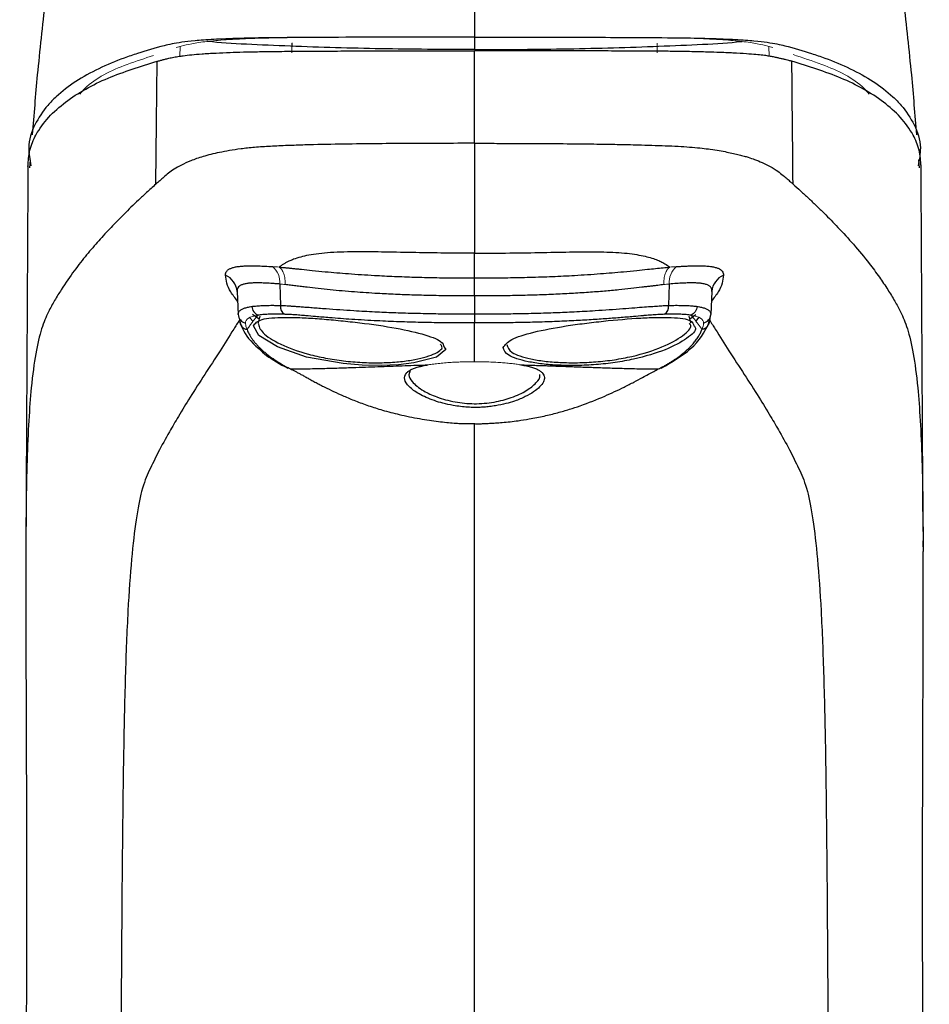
# Model space of a CAD drawing. Header units: millimetres. Extents: x -69 to 684, y -95 to 792.
# Tile 3 of 25: x 50 to 96, y 224 to 275. Entities that reach past the tile are written whole.
import ezdxf

# ---------------------------------------------------------------- set-up
doc = ezdxf.new("R2010")
doc.units = ezdxf.units.MM

msp = doc.modelspace()

# ---------------------------------------------------------------- linework, layer by layer
at = {"color": 144, "linetype": 'Continuous', "lineweight": 18}
for p, q in [((63.752, 273.72), (63.746, 273.282)), ((70.529, 274.008), (73.09, 274.009)), ((76.118, 274.007), (73.09, 274.009)), ((73.09, 274.009), (73.09, 274.009)), ((73.09, 274.009), (73.09, 274.009)), ((58.002, 273.029), (58.028, 273.529)), ((82.443, 273.282), (82.439, 273.702)), ((88.177, 273.035), (88.151, 273.529))]:
    msp.add_line(p, q, dxfattribs=at)
at = {"color": 7, "linetype": 'Continuous', "lineweight": 25}
for p, q in [((50.344, 267.734), (50.309, 267.324)), ((95.871, 267.324), (95.836, 267.734)), ((73.09, 260.758), (73.09, 261.682)), ((63.122, 261.368), (63.157, 260.273)), ((83.058, 261.368), (83.023, 260.273)), ((60.935, 260.986), (60.997, 259.813)), ((73.09, 260.758), (73.09, 259.838)), ((85.244, 260.986), (85.183, 259.813)), ((61.005, 259.733), (61.133, 259.269)), ((62.066, 259.574), (61.726, 259.816)), ((62.106, 259.723), (62.016, 259.388)), ((73.09, 259.838), (73.09, 259.375)), ((84.163, 259.388), (84.073, 259.723)), ((84.427, 259.792), (84.114, 259.571)), ((85.047, 259.27), (85.18, 259.773)), ((73.09, 257.393), (73.09, 259.375)), ((75.397, 257.242), (75.488, 257.226)), ((50.132, 248.707), (50.126, 247.982)), ((96.048, 248.707), (96.054, 247.917)), ((96.055, 247.917), (96.054, 248.231))]:
    msp.add_line(p, q, dxfattribs=at)
at = {"color": 8, "linetype": 'Continuous', "lineweight": 25}
for p, q in [((61.598, 259.646), (61.756, 259.443)), ((84.423, 259.443), (84.598, 259.668)), ((85.13, 259.585), (85.107, 259.486)), ((50.126, 247.982), (50.123, 247.481)), ((96.054, 247.917), (96.056, 247.673))]:
    msp.add_line(p, q, dxfattribs=at)
at = {"color": 7, "linetype": 'Continuous', "lineweight": 25, "flags": 128}
for points in [[(73.09, 273.309), (73.09, 273.309)], [(56.784, 266.483), (56.814, 269.638), (56.845, 272.773)]]:
    msp.add_lwpolyline(points, dxfattribs=at)
at = {"color": 8, "linetype": 'Continuous', "lineweight": 25, "flags": 128}
msp.add_lwpolyline([(71.535, 258.143), (71.614, 258.017), (71.142, 257.63), (69.983, 257.331), (69.193, 257.239), (68.305, 257.196), (67.347, 257.213), (66.365, 257.295), (64.495, 257.633), (62.998, 258.152), (62.053, 258.731), (61.774, 259.233), (61.774, 259.233)], dxfattribs=at)
at = {"color": 144, "linetype": 'Continuous', "lineweight": 18}
for centre, start, end in [((62.122, 261.474), 353.9453, 51.7107), ((84.058, 261.474), 128.2893, 186.0547)]:
    msp.add_arc(centre, 1.006, start, end, dxfattribs=at)
at = {"color": 7, "linetype": 'Continuous', "lineweight": 25}
for centre, radius, start, end in [((59.968, 260.929), 0.969, 3.3725, 67.2118), ((86.211, 260.929), 0.969, 112.7882, 176.6275), ((63.663, 260.232), 0.508, 175.3665, 234.1542), ((82.517, 260.232), 0.508, 305.8458, 4.6335), ((61.484, 259.842), 0.488, 183.4745, 255.9844), ((84.695, 259.842), 0.488, 284.0156, 356.5255)]:
    msp.add_arc(centre, radius, start, end, dxfattribs=at)
for points in [[(73.09, 277.896), (73.09, 276.632), (73.09, 275.337), (73.09, 274.009)], [(89.395, 266.483), (89.375, 268.591), (89.356, 270.693), (89.335, 272.773)], [(73.09, 268.573), (73.09, 264.853), (73.09, 263.677), (73.09, 262.948)], [(82.833, 262.408), (82.922, 262.353), (83.007, 262.296), (83.088, 262.237)]]:
    msp.add_open_spline(points, degree=3, dxfattribs=at)
for points, knots in [([(51.116, 275.849), (50.974, 274.592), (50.717, 272.317), (50.534, 270.034), (50.453, 269.013)], [0, 0, 0, 0, 0.552629, 1, 1, 1, 1]), ([(95.727, 269.013), (95.645, 270.034), (95.462, 272.317), (95.206, 274.592), (95.064, 275.849)], [0, 0, 0, 0, 0.447371, 1, 1, 1, 1]), ([(73.09, 274.009), (72.395, 274.009), (70.699, 274.008), (67.998, 274.005), (65.168, 273.997), (62.746, 273.98), (60.842, 273.944), (59.669, 273.89), (58.733, 273.822), (57.849, 273.72), (56.952, 273.522), (56.067, 273.253), (54.922, 272.863), (53.839, 272.412), (52.657, 271.76), (51.808, 271.111), (51.093, 270.378), (50.55, 269.542), (50.181, 268.524), (50.325, 267.737), (50.382, 267.424)], [0, 0, 0, 0, 0.018301, 0.044632, 0.071148, 0.093408, 0.110582, 0.134743, 0.159721, 0.18503, 0.236601, 0.336264, 0.386095, 0.485759, 0.585424, 0.685091, 0.734923, 0.834595, 0.934274, 1, 1, 1, 1]), ([(73.09, 274.009), (73.785, 274.009), (75.48, 274.008), (78.182, 274.005), (81.012, 273.997), (83.434, 273.98), (85.337, 273.944), (86.511, 273.89), (87.446, 273.822), (88.331, 273.72), (89.227, 273.522), (90.113, 273.253), (91.258, 272.863), (92.341, 272.412), (93.523, 271.76), (94.372, 271.111), (95.087, 270.378), (95.629, 269.542), (95.999, 268.524), (95.855, 267.737), (95.798, 267.424)], [0, 0, 0, 0, 0.0183013, 0.0446317, 0.0711485, 0.0934076, 0.1105819, 0.1347431, 0.1597208, 0.1850296, 0.2366013, 0.3362642, 0.3860954, 0.4857593, 0.5854244, 0.6850912, 0.7349232, 0.8345948, 0.9342743, 1, 1, 1, 1]), ([(73.09, 274.009), (73.09, 273.999), (73.09, 273.809), (73.09, 273.583), (73.09, 273.369)], [0, 0, 0, 0, 0.055235, 1, 1, 1, 1]), ([(56.845, 272.773), (56.895, 272.787), (57.001, 272.816), (57.164, 272.86), (57.348, 272.907), (57.566, 272.956), (57.78, 272.996), (57.991, 273.03), (58.229, 273.065), (58.589, 273.107), (59.129, 273.154), (59.784, 273.194), (60.491, 273.227), (61.123, 273.247), (61.647, 273.259), (62.128, 273.268), (62.82, 273.278), (63.757, 273.287), (64.73, 273.293), (65.513, 273.297), (66.367, 273.3), (67.296, 273.303), (68.375, 273.305), (69.624, 273.307), (71.199, 273.309), (72.457, 273.309), (73.09, 273.309)], [0, 0, 0, 0, 0.0412305, 0.0867723, 0.1366182, 0.1907629, 0.2492178, 0.2744201, 0.3116291, 0.3740253, 0.4345802, 0.4983934, 0.5485409, 0.5860626, 0.6047944, 0.6236314, 0.6482861, 0.6862441, 0.7250708, 0.7491574, 0.7661798, 0.8118046, 0.8427444, 0.8744728, 0.9368133, 1, 1, 1, 1]), ([(89.335, 272.773), (89.284, 272.787), (89.183, 272.814), (89.036, 272.85), (88.883, 272.887), (88.721, 272.923), (88.543, 272.962), (88.349, 273.005), (88.124, 273.046), (87.852, 273.082), (87.492, 273.118), (87.008, 273.156), (86.5, 273.188), (86.015, 273.211), (85.611, 273.226), (85.009, 273.247), (84.234, 273.266), (83.384, 273.278), (82.557, 273.288), (81.614, 273.293), (80.503, 273.298), (79.139, 273.303), (77.435, 273.306), (75.379, 273.309), (73.891, 273.309), (73.09, 273.309)], [0, 0, 0, 0, 0.04145, 0.0829, 0.124375, 0.165902, 0.207513, 0.24924, 0.288032, 0.332135, 0.381722, 0.437098, 0.498391, 0.518329, 0.545923, 0.581047, 0.623653, 0.650806, 0.680821, 0.713628, 0.749195, 0.794534, 0.851475, 0.920005, 1, 1, 1, 1]), ([(73.09, 268.573), (73.09, 269.357), (73.09, 270.144), (73.09, 271.722), (73.09, 272.514), (73.09, 273.309)], [0, 0, 0, 0, 0.5, 0.5, 1, 1, 1, 1]), ([(50.23, 267.39), (50.252, 267.673), (50.295, 268.254), (50.799, 269.44), (52.056, 270.756), (54.278, 271.984), (55.989, 272.51), (56.844, 272.773)], [0, 0, 0, 0, 0.095916, 0.196392, 0.464225, 0.732071, 1, 1, 1, 1]), ([(95.949, 267.39), (95.928, 267.673), (95.884, 268.254), (95.38, 269.44), (94.124, 270.756), (91.902, 271.984), (90.191, 272.51), (89.335, 272.773)], [0, 0, 0, 0, 0.095916, 0.196392, 0.464225, 0.732071, 1, 1, 1, 1]), ([(73.09, 268.573), (71.941, 268.573), (70.801, 268.571), (69.08, 268.561), (68.505, 268.556), (67.347, 268.544), (66.764, 268.537), (65.59, 268.517), (65, 268.504), (64.112, 268.479), (63.816, 268.469), (63.227, 268.447), (62.934, 268.434), (62.367, 268.402), (62.092, 268.384), (61.582, 268.34), (61.351, 268.315), (60.927, 268.26), (60.733, 268.23), (60.368, 268.168), (60.198, 268.136), (59.72, 268.037), (59.443, 267.968), (58.961, 267.825), (58.757, 267.752), (58.393, 267.605), (58.23, 267.532), (57.942, 267.387), (57.82, 267.315), (57.603, 267.174), (57.509, 267.105), (57.337, 266.97), (57.258, 266.905), (57.112, 266.777), (57.043, 266.716), (56.912, 266.597), (56.847, 266.539), (56.783, 266.483)], [0, 0, 0, 0, 0.125, 0.125, 0.1875, 0.1875, 0.25, 0.25, 0.3125, 0.3125, 0.34375, 0.34375, 0.375, 0.375, 0.40625, 0.40625, 0.4375, 0.4375, 0.46875, 0.46875, 0.5, 0.5, 0.5625, 0.5625, 0.625, 0.625, 0.6875, 0.6875, 0.75, 0.75, 0.8125, 0.8125, 0.875, 0.875, 0.9375, 0.9375, 1, 1, 1, 1]), ([(73.09, 268.573), (73.387, 268.573), (74.012, 268.573), (74.998, 268.571), (76.076, 268.567), (77.38, 268.559), (78.754, 268.546), (80.04, 268.528), (80.959, 268.509), (81.688, 268.49), (82.342, 268.471), (83.025, 268.446), (83.664, 268.415), (84.245, 268.375), (84.744, 268.326), (85.202, 268.268), (85.622, 268.202), (86.012, 268.13), (86.347, 268.06), (86.636, 267.991), (86.887, 267.924), (87.154, 267.844), (87.472, 267.733), (87.851, 267.577), (88.27, 267.375), (88.609, 267.155), (88.879, 266.943), (89.085, 266.765), (89.25, 266.614), (89.35, 266.523), (89.395, 266.483)], [0, 0, 0, 0, 0.029673, 0.062523, 0.098504, 0.137544, 0.19308, 0.236283, 0.267325, 0.286517, 0.311225, 0.33538, 0.358987, 0.38195, 0.404204, 0.425981, 0.453038, 0.478975, 0.503798, 0.527517, 0.55019, 0.571875, 0.607014, 0.657407, 0.721767, 0.799507, 0.863781, 0.918314, 0.963615, 1, 1, 1, 1]), ([(50.231, 267.467), (50.206, 262.74), (50.173, 256.494), (50.137, 250.231), (50.128, 248.707)], [0, 0, 0, 0, 0.756726, 1, 1, 1, 1]), ([(96.052, 248.707), (96.043, 250.231), (96.007, 256.494), (95.974, 262.74), (95.949, 267.467)], [0, 0, 0, 0, 0.243274, 1, 1, 1, 1]), ([(56.783, 266.483), (56.609, 266.328), (56.453, 266.188), (56.234, 265.986), (56.163, 265.921), (56.023, 265.792), (55.955, 265.728), (55.755, 265.54), (55.627, 265.418), (55.382, 265.181), (55.264, 265.066), (55.035, 264.837), (54.922, 264.723), (54.7, 264.497), (54.592, 264.384), (54.377, 264.158), (54.272, 264.045), (54.063, 263.817), (53.958, 263.702), (53.752, 263.469), (53.649, 263.351), (53.443, 263.11), (53.34, 262.987), (53.133, 262.734), (53.029, 262.605), (52.818, 262.335), (52.711, 262.194), (52.383, 261.752), (52.158, 261.429), (51.821, 260.901), (51.709, 260.719), (51.489, 260.341), (51.382, 260.147), (51.279, 259.948)], [0, 0, 0, 0, 0.0625, 0.0625, 0.09375, 0.09375, 0.125, 0.125, 0.1875, 0.1875, 0.25, 0.25, 0.3125, 0.3125, 0.375, 0.375, 0.4375, 0.4375, 0.5, 0.5, 0.5625, 0.5625, 0.625, 0.625, 0.6875, 0.6875, 0.75, 0.75, 0.875, 0.875, 0.9375, 0.9375, 1, 1, 1, 1]), ([(89.396, 266.483), (89.526, 266.367), (89.79, 266.131), (90.185, 265.767), (90.587, 265.387), (91.095, 264.891), (91.738, 264.234), (92.518, 263.38), (93.224, 262.526), (93.801, 261.749), (94.235, 261.105), (94.597, 260.514), (94.803, 260.13), (94.901, 259.948)], [0, 0, 0, 0, 0.059566, 0.120977, 0.184216, 0.249214, 0.365119, 0.500554, 0.648957, 0.750925, 0.84196, 0.924963, 1, 1, 1, 1]), ([(73.09, 262.948), (72.827, 262.948), (72.311, 262.949), (71.55, 262.955), (70.814, 262.964), (69.801, 262.981), (68.568, 263.006), (67.081, 263.026), (65.704, 262.995), (64.738, 262.882), (64.169, 262.748), (63.859, 262.648), (63.632, 262.558), (63.475, 262.486), (63.389, 262.434), (63.346, 262.408)], [0, 0, 0, 0, 0.065833, 0.129215, 0.190616, 0.250453, 0.383316, 0.500456, 0.628762, 0.750013, 0.808743, 0.875161, 0.918395, 0.960029, 1, 1, 1, 1]), ([(73.09, 262.948), (74.329, 262.947), (75.507, 262.965), (77.131, 262.995), (77.65, 263.006), (78.636, 263.018), (79.102, 263.021), (79.981, 263.006), (80.393, 262.988), (81.13, 262.921), (81.452, 262.872), (81.991, 262.755), (82.209, 262.687), (82.479, 262.585), (82.56, 262.551), (82.707, 262.483), (82.771, 262.447), (82.833, 262.408)], [0, 0, 0, 0, 0.25, 0.25, 0.375, 0.375, 0.5, 0.5, 0.625, 0.625, 0.75, 0.75, 0.875, 0.875, 0.9375, 0.9375, 1, 1, 1, 1]), ([(73.09, 261.682), (73.09, 261.849), (73.09, 262.042), (73.09, 262.468), (73.09, 262.7), (73.09, 262.948)], [0, 0, 0, 0, 0.5, 0.5, 1, 1, 1, 1]), ([(60.343, 261.822), (60.344, 261.842), (60.345, 261.881), (60.358, 261.934), (60.379, 261.984), (60.408, 262.03), (60.446, 262.072), (60.492, 262.109), (60.547, 262.143), (60.61, 262.174), (60.681, 262.2), (60.761, 262.224), (60.85, 262.244), (60.983, 262.267), (61.172, 262.288), (61.431, 262.302), (61.717, 262.306), (62.031, 262.299), (62.371, 262.286), (62.62, 262.271), (62.745, 262.263)], [0, 0, 0, 0, 0.042222, 0.084269, 0.126164, 0.167926, 0.209579, 0.251151, 0.292679, 0.334204, 0.375764, 0.417403, 0.459165, 0.501101, 0.590043, 0.675393, 0.758019, 0.838934, 0.919231, 1, 1, 1, 1]), ([(63.346, 262.408), (63.303, 262.381), (63.214, 262.324), (63.133, 262.266), (63.091, 262.237)], [0, 0, 0, 0, 0.487943, 1, 1, 1, 1]), ([(63.091, 262.237), (63.148, 262.232), (63.262, 262.221), (63.441, 262.204), (63.628, 262.186), (63.823, 262.166), (64.027, 262.145), (64.343, 262.112), (64.818, 262.062), (65.615, 261.983), (66.676, 261.894), (67.858, 261.815), (68.987, 261.76), (70.014, 261.723), (71.04, 261.698), (72.066, 261.684), (72.749, 261.683), (73.09, 261.682)], [0, 0, 0, 0, 0.019435, 0.039379, 0.059871, 0.080947, 0.102643, 0.124996, 0.180975, 0.249641, 0.368, 0.499673, 0.600292, 0.700645, 0.800737, 0.900532, 1, 1, 1, 1]), ([(73.09, 261.682), (73.279, 261.682), (73.658, 261.683), (74.226, 261.687), (74.795, 261.694), (75.365, 261.704), (75.935, 261.718), (76.505, 261.735), (77.074, 261.756), (77.644, 261.782), (78.468, 261.825), (79.499, 261.893), (80.559, 261.983), (81.357, 262.061), (81.904, 262.119), (82.352, 262.165), (82.737, 262.205), (82.973, 262.226), (83.088, 262.237)], [0, 0, 0, 0, 0.055182, 0.110468, 0.165855, 0.221338, 0.276911, 0.332566, 0.388301, 0.44412, 0.50002, 0.631539, 0.749808, 0.818333, 0.874873, 0.919182, 0.960792, 1, 1, 1, 1]), ([(83.435, 262.263), (83.503, 262.267), (83.64, 262.276), (83.836, 262.286), (84.024, 262.294), (84.204, 262.3), (84.375, 262.304), (84.538, 262.304), (84.693, 262.302), (84.839, 262.297), (84.979, 262.289), (85.11, 262.276), (85.262, 262.257), (85.422, 262.225), (85.574, 262.176), (85.692, 262.111), (85.775, 262.031), (85.827, 261.937), (85.833, 261.86), (85.836, 261.822)], [0, 0, 0, 0, 0.044169, 0.08806, 0.131842, 0.175691, 0.219786, 0.264307, 0.309427, 0.355311, 0.402109, 0.449959, 0.498985, 0.582665, 0.665847, 0.748885, 0.832095, 0.91574, 1, 1, 1, 1]), ([(63.122, 261.368), (63.057, 261.373), (62.93, 261.383), (62.749, 261.396), (62.578, 261.407), (62.418, 261.415), (62.268, 261.421), (62.128, 261.425), (61.998, 261.427), (61.878, 261.427), (61.767, 261.424), (61.665, 261.419), (61.571, 261.412), (61.444, 261.398), (61.299, 261.371), (61.155, 261.324), (61.048, 261.262), (60.978, 261.185), (60.937, 261.095), (60.936, 261.022), (60.935, 260.986)], [0, 0, 0, 0, 0.047189, 0.093377, 0.138568, 0.182762, 0.225962, 0.268172, 0.309393, 0.34963, 0.388885, 0.427164, 0.464471, 0.500811, 0.589157, 0.675308, 0.759359, 0.841414, 0.921587, 1, 1, 1, 1]), ([(73.09, 260.758), (72.915, 260.758), (72.565, 260.759), (72.042, 260.763), (71.523, 260.769), (71.009, 260.778), (70.502, 260.789), (70.004, 260.803), (69.518, 260.819), (69.044, 260.838), (68.583, 260.86), (67.885, 260.897), (66.92, 260.963), (65.903, 261.051), (65.094, 261.135), (64.606, 261.193), (64.228, 261.241), (63.943, 261.274), (63.663, 261.307), (63.484, 261.328), (63.395, 261.339)], [0, 0, 0, 0, 0.05275, 0.105411, 0.157757, 0.209584, 0.260703, 0.310944, 0.360153, 0.408193, 0.454944, 0.500302, 0.621046, 0.750305, 0.814824, 0.875053, 0.906028, 0.937354, 0.968755, 1, 1, 1, 1]), ([(82.785, 261.339), (82.735, 261.333), (82.631, 261.32), (82.466, 261.301), (82.287, 261.279), (82.093, 261.256), (81.883, 261.231), (81.551, 261.191), (81.082, 261.138), (80.441, 261.068), (79.719, 260.999), (78.907, 260.937), (78.039, 260.882), (77.121, 260.836), (76.164, 260.801), (75.163, 260.776), (74.134, 260.761), (73.439, 260.759), (73.09, 260.758)], [0, 0, 0, 0, 0.017631, 0.036444, 0.056521, 0.077938, 0.100765, 0.125063, 0.18543, 0.250149, 0.326445, 0.409874, 0.500017, 0.592051, 0.689228, 0.790522, 0.894638, 1, 1, 1, 1]), ([(85.244, 260.986), (85.245, 261.006), (85.245, 261.046), (85.235, 261.101), (85.217, 261.152), (85.188, 261.198), (85.151, 261.24), (85.102, 261.278), (85.043, 261.311), (84.974, 261.341), (84.892, 261.366), (84.8, 261.386), (84.677, 261.406), (84.516, 261.42), (84.302, 261.428), (84.051, 261.426), (83.761, 261.416), (83.431, 261.397), (83.184, 261.378), (83.058, 261.368)], [0, 0, 0, 0, 0.04256, 0.085627, 0.129222, 0.173366, 0.218078, 0.263377, 0.30928, 0.355804, 0.402965, 0.450779, 0.499259, 0.572878, 0.650393, 0.731836, 0.817238, 0.90662, 1, 1, 1, 1]), ([(60.997, 259.813), (60.997, 259.829), (60.997, 259.863), (61.01, 259.909), (61.033, 259.953), (61.066, 259.994), (61.11, 260.033), (61.163, 260.068), (61.227, 260.101), (61.3, 260.131), (61.383, 260.158), (61.476, 260.182), (61.578, 260.204), (61.654, 260.216), (61.691, 260.222)], [0, 0, 0, 0, 0.0840521, 0.1679435, 0.2516831, 0.3352798, 0.4187427, 0.5020809, 0.5853033, 0.6684191, 0.7514375, 0.8343676, 0.9172187, 1, 1, 1, 1]), ([(61.691, 260.222), (61.699, 260.128), (61.733, 260.026), (61.849, 259.863), (61.93, 259.803), (62.009, 259.774)], [0, 0, 0, 0, 0.5, 0.5, 1, 1, 1, 1]), ([(61.692, 260.222), (61.731, 260.227), (61.811, 260.238), (61.942, 260.251), (62.083, 260.262), (62.235, 260.27), (62.398, 260.276), (62.571, 260.279), (62.756, 260.28), (62.95, 260.278), (63.088, 260.275), (63.157, 260.273)], [0, 0, 0, 0, 0.105416, 0.212232, 0.32046, 0.430109, 0.541189, 0.65371, 0.76768, 0.883108, 1, 1, 1, 1]), ([(63.157, 260.273), (63.196, 260.272), (63.279, 260.27), (63.419, 260.263), (63.58, 260.253), (63.765, 260.241), (63.977, 260.226), (64.218, 260.208), (64.489, 260.188), (64.793, 260.164), (65.132, 260.138), (65.835, 260.084), (66.793, 260.018), (67.946, 259.951), (68.957, 259.908), (69.949, 259.877), (70.979, 259.855), (72.03, 259.841), (72.736, 259.839), (73.09, 259.838)], [0, 0, 0, 0, 0.014345, 0.030526, 0.048733, 0.069169, 0.092045, 0.117578, 0.145978, 0.177448, 0.212174, 0.250318, 0.392227, 0.500138, 0.593573, 0.691551, 0.792907, 0.896259, 1, 1, 1, 1]), ([(73.09, 259.838), (73.266, 259.838), (73.62, 259.839), (74.151, 259.842), (74.68, 259.848), (75.205, 259.856), (75.726, 259.866), (76.238, 259.878), (76.741, 259.893), (77.234, 259.91), (77.714, 259.929), (78.393, 259.96), (79.387, 260.018), (80.423, 260.09), (81.26, 260.155), (81.769, 260.194), (82.189, 260.225), (82.529, 260.249), (82.802, 260.266), (82.954, 260.271), (83.023, 260.273)], [0, 0, 0, 0, 0.051805, 0.103732, 0.155561, 0.207082, 0.258104, 0.308446, 0.357942, 0.40644, 0.4538, 0.499898, 0.607753, 0.749795, 0.811433, 0.863883, 0.907997, 0.944738, 0.975095, 1, 1, 1, 1]), ([(83.023, 260.273), (83.085, 260.275), (83.209, 260.278), (83.385, 260.28), (83.554, 260.279), (83.713, 260.277), (83.864, 260.273), (84.006, 260.267), (84.14, 260.259), (84.264, 260.249), (84.381, 260.236), (84.452, 260.227), (84.487, 260.222)], [0, 0, 0, 0, 0.105269, 0.20935, 0.31225, 0.413975, 0.514529, 0.613921, 0.712156, 0.809243, 0.905188, 1, 1, 1, 1]), ([(84.487, 260.222), (84.479, 260.128), (84.445, 260.027), (84.329, 259.863), (84.249, 259.803), (84.169, 259.774)], [0, 0, 0, 0, 0.5, 0.5, 1, 1, 1, 1]), ([(84.488, 260.222), (84.526, 260.216), (84.602, 260.204), (84.703, 260.182), (84.796, 260.158), (84.879, 260.131), (84.953, 260.101), (85.016, 260.068), (85.07, 260.033), (85.113, 259.994), (85.146, 259.953), (85.169, 259.909), (85.183, 259.863), (85.183, 259.829), (85.183, 259.813)], [0, 0, 0, 0, 0.0827809, 0.1656317, 0.2485616, 0.3315798, 0.4146955, 0.4979179, 0.581256, 0.6647191, 0.748316, 0.8320558, 0.9159475, 1, 1, 1, 1]), ([(61.774, 259.233), (61.87, 259.356), (62.013, 259.541), (62.687, 259.642), (63.345, 259.671), (64.14, 259.655), (65.033, 259.603), (65.993, 259.521), (67.304, 259.384), (68.928, 259.159), (70.475, 258.823), (71.43, 258.473), (71.504, 258.239), (71.535, 258.143)], [0, 0, 0, 0, 0.129046, 0.194077, 0.259284, 0.324586, 0.389842, 0.454976, 0.520094, 0.650194, 0.780526, 0.910076, 1, 1, 1, 1]), ([(63.365, 259.82), (63.303, 259.822), (63.179, 259.825), (63.003, 259.828), (62.835, 259.828), (62.676, 259.826), (62.525, 259.821), (62.384, 259.813), (62.25, 259.803), (62.125, 259.79), (62.048, 259.779), (62.01, 259.773)], [0, 0, 0, 0, 0.114164, 0.22692, 0.33855, 0.449334, 0.559549, 0.669463, 0.77934, 0.889437, 1, 1, 1, 1]), ([(73.09, 259.375), (72.908, 259.375), (72.544, 259.376), (71.996, 259.379), (71.446, 259.385), (70.894, 259.393), (70.341, 259.405), (69.785, 259.419), (69.228, 259.437), (68.67, 259.459), (67.861, 259.495), (66.855, 259.554), (65.801, 259.63), (65.022, 259.696), (64.515, 259.743), (64.154, 259.773), (63.865, 259.795), (63.602, 259.811), (63.443, 259.817), (63.365, 259.82)], [0, 0, 0, 0, 0.054534, 0.109303, 0.164316, 0.219577, 0.27509, 0.330859, 0.386886, 0.44317, 0.49971, 0.632008, 0.749421, 0.824071, 0.875125, 0.909239, 0.941271, 0.971445, 1, 1, 1, 1]), ([(82.814, 259.82), (82.771, 259.819), (82.683, 259.816), (82.543, 259.808), (82.395, 259.8), (82.238, 259.789), (82.072, 259.776), (81.897, 259.762), (81.619, 259.739), (81.158, 259.696), (80.51, 259.641), (79.751, 259.585), (78.934, 259.531), (78.031, 259.481), (77.065, 259.44), (76.063, 259.409), (75.066, 259.389), (74.076, 259.377), (73.418, 259.376), (73.09, 259.375)], [0, 0, 0, 0, 0.016152, 0.032795, 0.049976, 0.06774, 0.086131, 0.105189, 0.124956, 0.175836, 0.250482, 0.327193, 0.410318, 0.500304, 0.601881, 0.702629, 0.802551, 0.901664, 1, 1, 1, 1]), ([(74.562, 258.125), (74.661, 258.263), (74.861, 258.538), (76.051, 258.916), (77.45, 259.181), (78.712, 259.358), (80.02, 259.511), (81.329, 259.622), (82.464, 259.668), (83.418, 259.657), (84.22, 259.56), (84.293, 259.328), (84.323, 259.233)], [0, 0, 0, 0, 0.129584, 0.259157, 0.389153, 0.454265, 0.519419, 0.649585, 0.715108, 0.780535, 0.910352, 1, 1, 1, 1]), ([(84.17, 259.773), (84.131, 259.779), (84.055, 259.79), (83.929, 259.803), (83.796, 259.813), (83.654, 259.821), (83.504, 259.826), (83.345, 259.828), (83.177, 259.828), (83, 259.825), (82.877, 259.822), (82.814, 259.82)], [0, 0, 0, 0, 0.110563, 0.22066, 0.330538, 0.440452, 0.550667, 0.661451, 0.773082, 0.885837, 1, 1, 1, 1]), ([(61.073, 259.484), (61.078, 259.433), (61.084, 259.356), (61.125, 259.293), (61.139, 259.273)], [0, 0, 0, 0, 0.6731905, 1, 1, 1, 1]), ([(61.102, 259.336), (61.255, 259.001), (61.449, 258.576), (61.954, 258.15), (62.061, 258.06)], [0, 0, 0, 0, 0.788931, 1, 1, 1, 1]), ([(62.015, 259.37), (62.055, 259.211), (62.136, 258.892), (63.087, 258.28), (64.295, 257.831), (65.457, 257.57), (66.387, 257.427), (67.338, 257.345), (68.264, 257.33), (69.123, 257.374), (70.143, 257.498), (71.056, 257.759), (71.522, 258.064), (71.383, 258.243), (71.35, 258.284)], [0, 0, 0, 0, 0.120711, 0.241221, 0.361453, 0.421936, 0.482312, 0.54255, 0.602802, 0.663016, 0.723393, 0.843858, 0.963983, 1, 1, 1, 1]), ([(74.751, 258.269), (74.792, 258.131), (74.874, 257.856), (75.724, 257.57), (76.644, 257.415), (77.462, 257.346), (78.362, 257.333), (79.306, 257.377), (80.255, 257.485), (81.456, 257.715), (82.784, 258.136), (83.802, 258.72), (84.261, 259.178), (84.12, 259.332), (84.088, 259.368)], [0, 0, 0, 0, 0.120918, 0.241167, 0.301333, 0.361557, 0.421862, 0.482198, 0.542625, 0.602907, 0.722944, 0.843759, 0.963764, 1, 1, 1, 1]), ([(82.653, 257.059), (83.202, 257.386), (84.449, 258.13), (84.852, 258.903), (85.077, 259.336)], [0, 0, 0, 0, 0.440061, 1, 1, 1, 1]), ([(85.106, 259.484), (85.102, 259.433), (85.095, 259.357), (85.054, 259.294), (85.041, 259.273)], [0, 0, 0, 0, 0.6737815, 1, 1, 1, 1]), ([(61.446, 259.038), (61.462, 259), (61.493, 258.923), (61.553, 258.805), (61.622, 258.686), (61.701, 258.565), (61.792, 258.442), (61.894, 258.318), (62.008, 258.193), (62.134, 258.066), (62.273, 257.938), (62.426, 257.809), (62.593, 257.679), (62.775, 257.548), (62.973, 257.417), (63.188, 257.285), (63.42, 257.153), (63.589, 257.066), (63.674, 257.022)], [0, 0, 0, 0, 0.062124, 0.124003, 0.185686, 0.247224, 0.308673, 0.370093, 0.431546, 0.493104, 0.55484, 0.616836, 0.679183, 0.741979, 0.805332, 0.869362, 0.934202, 1, 1, 1, 1]), ([(82.506, 257.022), (82.571, 257.056), (82.7, 257.122), (82.883, 257.223), (83.054, 257.323), (83.216, 257.423), (83.368, 257.523), (83.51, 257.623), (83.644, 257.723), (83.769, 257.822), (83.885, 257.92), (83.994, 258.018), (84.095, 258.115), (84.189, 258.211), (84.275, 258.307), (84.355, 258.402), (84.428, 258.496), (84.494, 258.589), (84.554, 258.681), (84.608, 258.772), (84.656, 258.862), (84.698, 258.952), (84.722, 259.01), (84.733, 259.039)], [0, 0, 0, 0, 0.050232, 0.099886, 0.149029, 0.197723, 0.246028, 0.293995, 0.341675, 0.389114, 0.436355, 0.483436, 0.530396, 0.577268, 0.624086, 0.67088, 0.717679, 0.764509, 0.811398, 0.858369, 0.905445, 0.952648, 1, 1, 1, 1]), ([(62.061, 258.06), (62.182, 257.945), (62.546, 257.599), (63.135, 257.275), (63.527, 257.059)], [0, 0, 0, 0, 0.33449, 1, 1, 1, 1]), ([(63.674, 257.022), (63.825, 257.023), (64.122, 257.025), (64.568, 257.032), (65.004, 257.041), (65.429, 257.051), (65.844, 257.063), (66.246, 257.076), (66.635, 257.089), (67.105, 257.105), (67.657, 257.125), (68.295, 257.149), (68.919, 257.172), (69.529, 257.194), (70.123, 257.214), (70.518, 257.225), (70.712, 257.231)], [0, 0, 0, 0, 0.070224, 0.138365, 0.204327, 0.268022, 0.329364, 0.388279, 0.444698, 0.498562, 0.590478, 0.679026, 0.764199, 0.846032, 0.924595, 1, 1, 1, 1]), ([(75.468, 257.232), (75.518, 257.223), (75.617, 257.207), (75.755, 257.179), (75.884, 257.149), (76.003, 257.117), (76.113, 257.082), (76.213, 257.044), (76.304, 257.003), (76.386, 256.959), (76.458, 256.912), (76.52, 256.86), (76.615, 256.76), (76.692, 256.599), (76.641, 256.359), (76.447, 256.105), (76.136, 255.846), (75.703, 255.597), (75.21, 255.394), (74.69, 255.24), (74.252, 255.149), (73.873, 255.094), (73.587, 255.064), (73.326, 255.052), (73.047, 255.05), (72.732, 255.061), (72.368, 255.095), (71.939, 255.158), (71.483, 255.258), (70.863, 255.444), (70.222, 255.732), (69.708, 256.119), (69.46, 256.496), (69.54, 256.753), (69.705, 256.907), (69.841, 256.991), (70.01, 257.064), (70.211, 257.128), (70.443, 257.185), (70.622, 257.216), (70.712, 257.232)], [0, 0, 0, 0, 0.011482, 0.022811, 0.034024, 0.04516, 0.056263, 0.067384, 0.078576, 0.089899, 0.101415, 0.113194, 0.125311, 0.167041, 0.207814, 0.250246, 0.291555, 0.332877, 0.375384, 0.405675, 0.438016, 0.456393, 0.472884, 0.487577, 0.500711, 0.520119, 0.540843, 0.563221, 0.595661, 0.62563, 0.688797, 0.750184, 0.813162, 0.874981, 0.89657, 0.917418, 0.937899, 0.958326, 0.978956, 1, 1, 1, 1]), ([(75.468, 257.231), (75.572, 257.228), (75.784, 257.222), (76.102, 257.212), (76.426, 257.202), (76.753, 257.19), (77.085, 257.179), (77.422, 257.166), (77.762, 257.154), (78.107, 257.141), (78.456, 257.128), (78.808, 257.115), (79.302, 257.097), (79.952, 257.075), (80.767, 257.05), (81.629, 257.03), (82.207, 257.025), (82.506, 257.022)], [0, 0, 0, 0, 0.040731, 0.082382, 0.124977, 0.168535, 0.213071, 0.258596, 0.305121, 0.352649, 0.401181, 0.450717, 0.501251, 0.611522, 0.731809, 0.861533, 1, 1, 1, 1]), ([(63.674, 257.024), (63.709, 257.006), (63.784, 256.968), (63.911, 256.902), (64.054, 256.827), (64.212, 256.741), (64.385, 256.647), (64.571, 256.545), (64.768, 256.436), (64.977, 256.323), (65.196, 256.206), (65.492, 256.055), (65.89, 255.863), (66.411, 255.627), (67.005, 255.38), (67.664, 255.136), (68.415, 254.899), (69.284, 254.67), (70.093, 254.506), (70.766, 254.399), (71.227, 254.333), (71.649, 254.283), (72.029, 254.25), (72.363, 254.233), (72.648, 254.225), (72.884, 254.222), (73.024, 254.221), (73.086, 254.221)], [0, 0, 0, 0, 0.0173334, 0.0369954, 0.0587811, 0.0824637, 0.1077952, 0.1345067, 0.1623112, 0.1909091, 0.2199943, 0.2492646, 0.3037065, 0.3635886, 0.4287632, 0.4991854, 0.56969, 0.6522876, 0.7485097, 0.7939679, 0.8358457, 0.8738698, 0.9077399, 0.9373474, 0.9626529, 0.9835673, 1, 1, 1, 1]), ([(73.086, 254.221), (73.165, 254.22), (73.323, 254.219), (73.56, 254.221), (73.761, 254.234), (73.962, 254.244), (74.197, 254.256), (74.663, 254.292), (75.24, 254.359), (75.959, 254.469), (76.636, 254.603), (77.324, 254.772), (77.938, 254.949), (78.766, 255.222), (79.72, 255.604), (80.617, 256.024), (81.244, 256.346), (81.657, 256.566), (81.989, 256.749), (82.26, 256.897), (82.426, 256.983), (82.505, 257.024)], [0, 0, 0, 0, 0.021002, 0.04194, 0.062896, 0.074435, 0.095441, 0.125581, 0.198677, 0.250501, 0.321009, 0.385643, 0.445006, 0.499736, 0.633722, 0.749938, 0.814666, 0.875092, 0.91872, 0.961253, 1, 1, 1, 1]), ([(50.125, 248.231), (50.124, 247.831), (50.119, 246.769), (50.121, 244.809), (50.129, 241.96), (50.144, 238.208), (50.159, 233.59), (50.163, 228.22), (50.142, 222.143), (50.113, 215.335), (50.083, 207.671), (50.048, 199.11), (50.008, 189.632), (49.96, 179.214), (49.908, 167.812), (49.859, 155.369), (49.824, 142.366), (49.815, 133.503), (49.81, 129.149)], [0, 0, 0, 0, 0.011929, 0.031687, 0.058812, 0.092661, 0.132486, 0.177516, 0.227221, 0.283362, 0.346823, 0.417722, 0.49619, 0.582414, 0.676721, 0.779629, 0.89174, 1, 1, 1, 1]), ([(96.369, 129.149), (96.365, 133.368), (96.356, 142), (96.323, 154.712), (96.275, 166.972), (96.224, 178.293), (96.177, 188.727), (96.138, 198.312), (96.102, 207.483), (96.07, 216.16), (96.032, 224.359), (96.021, 231.215), (96.034, 236.835), (96.051, 241.28), (96.064, 244.887), (96.058, 246.85), (96.056, 247.673)], [0, 0, 0, 0, 0.105414, 0.215661, 0.317567, 0.411669, 0.49845, 0.578204, 0.651085, 0.727547, 0.794924, 0.855951, 0.898653, 0.938237, 0.974124, 1, 1, 1, 1])]:
    msp.add_open_spline(points, degree=3, knots=knots, dxfattribs=at)
at = {"color": 144, "linetype": 'Continuous', "lineweight": 18}
for points, knots in [([(57.827, 273.474), (57.909, 273.497), (58.157, 273.566), (58.587, 273.674), (59.278, 273.783), (60.144, 273.861), (61.023, 273.914), (61.899, 273.951), (63.422, 273.984), (65.798, 274), (67.688, 274.003), (68.773, 274.006)], [0, 0, 0, 0, 0.0858794, 0.2579431, 0.4298192, 0.5643946, 0.6326407, 0.7003799, 0.7654022, 0.8652289, 1, 1, 1, 1]), ([(88.353, 273.474), (88.27, 273.497), (88.023, 273.566), (87.593, 273.674), (86.897, 273.783), (86.05, 273.86), (85.138, 273.914), (84.292, 273.951), (82.756, 273.984), (80.316, 274), (78.358, 274.004), (77.205, 274.006)], [0, 0, 0, 0, 0.085177, 0.255541, 0.426301, 0.559775, 0.62648, 0.694546, 0.759036, 0.858046, 1, 1, 1, 1]), ([(63.744, 273.201), (63.744, 273.223), (63.744, 273.267), (63.745, 273.331), (63.746, 273.403), (63.747, 273.48), (63.748, 273.556), (63.748, 273.619), (63.748, 273.665), (63.748, 273.696), (63.747, 273.699), (63.747, 273.701)], [0, 0, 0, 0, 0.083587, 0.166405, 0.249895, 0.374197, 0.499636, 0.623186, 0.749448, 0.874067, 1, 1, 1, 1]), ([(82.432, 273.701), (82.432, 273.7), (82.432, 273.699), (82.432, 273.685), (82.432, 273.661), (82.432, 273.619), (82.432, 273.557), (82.433, 273.481), (82.433, 273.394), (82.435, 273.299), (82.436, 273.234), (82.436, 273.201)], [0, 0, 0, 0, 0.083766, 0.166868, 0.250748, 0.375551, 0.50056, 0.625186, 0.750326, 0.875019, 1, 1, 1, 1]), ([(52.893, 271.096), (52.976, 271.194), (53.549, 271.863), (54.922, 272.502), (56.212, 272.926), (56.662, 273.074)], [0, 0, 0, 0, 0.099914, 0.685404, 1, 1, 1, 1]), ([(93.287, 271.096), (93.203, 271.194), (92.631, 271.863), (91.217, 272.519), (89.887, 272.955), (89.395, 273.116)], [0, 0, 0, 0, 0.097136, 0.666343, 1, 1, 1, 1]), ([(63.091, 262.237), (63.137, 262.208), (63.181, 262.165), (63.261, 262.05), (63.296, 261.978), (63.352, 261.814), (63.372, 261.722), (63.395, 261.531), (63.398, 261.433), (63.395, 261.339)], [0, 0, 0, 0, 0.25, 0.25, 0.5, 0.5, 0.75, 0.75, 1, 1, 1, 1]), ([(82.785, 261.339), (82.781, 261.433), (82.784, 261.531), (82.808, 261.722), (82.828, 261.814), (82.883, 261.978), (82.919, 262.05), (82.998, 262.165), (83.043, 262.208), (83.088, 262.237)], [0, 0, 0, 0, 0.25, 0.25, 0.5, 0.5, 0.75, 0.75, 1, 1, 1, 1]), ([(62.01, 259.773), (61.974, 259.733), (61.899, 259.648), (61.792, 259.514), (61.68, 259.367), (61.565, 259.207), (61.487, 259.096), (61.446, 259.038)], [0, 0, 0, 0, 0.170332, 0.355331, 0.555142, 0.769953, 1, 1, 1, 1]), ([(84.733, 259.039), (84.667, 259.133), (84.543, 259.31), (84.36, 259.555), (84.231, 259.704), (84.17, 259.773)], [0, 0, 0, 0, 0.375474, 0.708515, 1, 1, 1, 1]), ([(61.446, 259.038), (61.446, 259.038), (61.446, 259.038), (61.446, 259.038), (61.446, 259.038), (61.446, 259.039), (61.446, 259.039), (61.446, 259.039), (61.446, 259.039), (61.446, 259.04), (61.445, 259.042), (61.444, 259.045), (61.442, 259.051), (61.437, 259.063), (61.428, 259.088), (61.41, 259.138), (61.387, 259.22), (61.371, 259.302), (61.367, 259.355), (61.366, 259.368)], [0, 0, 0, 0, 0.000031, 0.000061, 0.000122, 0.000244, 0.000488, 0.000976, 0.001953, 0.003905, 0.00781, 0.015621, 0.031242, 0.062486, 0.12498, 0.249986, 0.500026, 0.867775, 1, 1, 1, 1]), ([(70.712, 257.231), (70.759, 257.239), (70.852, 257.253), (71, 257.274), (71.152, 257.292), (71.31, 257.31), (71.473, 257.325), (71.642, 257.34), (71.859, 257.355), (72.124, 257.371), (72.44, 257.384), (72.763, 257.392), (72.98, 257.393), (73.09, 257.393)], [0, 0, 0, 0, 0.071656, 0.142871, 0.213875, 0.284903, 0.356199, 0.428014, 0.5006, 0.6258, 0.749839, 0.8741, 1, 1, 1, 1]), ([(73.09, 257.393), (73.152, 257.393), (73.277, 257.393), (73.463, 257.39), (73.648, 257.386), (73.83, 257.38), (74.01, 257.373), (74.189, 257.363), (74.41, 257.349), (74.667, 257.33), (74.951, 257.302), (75.22, 257.269), (75.385, 257.244), (75.467, 257.231)], [0, 0, 0, 0, 0.072156, 0.143658, 0.214771, 0.285758, 0.356882, 0.428399, 0.500556, 0.62641, 0.750724, 0.87483, 1, 1, 1, 1])]:
    msp.add_open_spline(points, degree=3, knots=knots, dxfattribs=at)
at = {"color": 8, "linetype": 'Continuous', "lineweight": 25}
for points, knots in [([(73.09, 273.369), (71.481, 273.377), (68.262, 273.392), (63.669, 273.534), (60.574, 273.672), (59.418, 273.785), (59.396, 273.787)], [0, 0, 0, 0, 0.331084, 0.662759, 0.993408, 1, 1, 1, 1]), ([(73.09, 273.369), (74.698, 273.377), (77.918, 273.392), (82.511, 273.534), (85.606, 273.672), (86.761, 273.785), (86.784, 273.787)], [0, 0, 0, 0, 0.3310845, 0.6627607, 0.9934102, 1, 1, 1, 1]), ([(60.961, 260.5), (60.833, 260.657), (60.435, 261.146), (60.38, 261.549), (60.343, 261.822)], [0, 0, 0, 0, 0.3211209, 1, 1, 1, 1]), ([(85.836, 261.822), (85.799, 261.549), (85.745, 261.147), (85.347, 260.658), (85.219, 260.5)], [0, 0, 0, 0, 0.67726, 1, 1, 1, 1]), ([(51.279, 259.948), (51.159, 259.68), (50.918, 259.139), (50.625, 257.877), (50.411, 256.298), (50.269, 254.443), (50.185, 252.407), (50.142, 250.495), (50.134, 249.134), (50.132, 248.707)], [0, 0, 0, 0, 0.1774525, 0.3576967, 0.5388157, 0.6741081, 0.8079534, 0.9397031, 1, 1, 1, 1]), ([(94.901, 259.948), (95.02, 259.68), (95.262, 259.139), (95.555, 257.877), (95.769, 256.298), (95.91, 254.443), (95.995, 252.407), (96.037, 250.495), (96.045, 249.134), (96.048, 248.707)], [0, 0, 0, 0, 0.177453, 0.357697, 0.538816, 0.674108, 0.807954, 0.939703, 1, 1, 1, 1]), ([(61.06, 259.533), (60.961, 259.375), (60.624, 258.833), (60.027, 257.876), (59.277, 256.745), (58.563, 255.624), (57.963, 254.648), (57.416, 253.713), (56.914, 252.791), (56.441, 251.832), (56.061, 250.953), (55.76, 249.38), (55.524, 247.371), (55.339, 244.712), (55.205, 241.32), (55.116, 237.141), (55.058, 232.209), (55.015, 226.617), (54.949, 214.706), (54.841, 196.943), (54.726, 173.701), (54.636, 151.201), (54.611, 136.431), (54.599, 129.148)], [0, 0, 0, 0, 0.013333, 0.045609, 0.083409, 0.12108, 0.153117, 0.179173, 0.21363, 0.244783, 0.274958, 0.30043, 0.325932, 0.35171, 0.378035, 0.40525, 0.433818, 0.464438, 0.497678, 0.629678, 0.756902, 0.880135, 1, 1, 1, 1]), ([(61.139, 259.273), (61.152, 259.247), (61.19, 259.175), (61.298, 259.088), (61.398, 259.055), (61.446, 259.038)], [0, 0, 0, 0, 0.216824, 0.618738, 1, 1, 1, 1]), ([(84.323, 259.233), (84.358, 259.197), (84.505, 259.042), (84.017, 258.581), (82.943, 257.995), (81.553, 257.573), (80.3, 257.342), (79.312, 257.234), (78.329, 257.189), (77.392, 257.203), (76.54, 257.271), (75.582, 257.426), (74.694, 257.712), (74.606, 257.987), (74.562, 258.125)], [0, 0, 0, 0, 0.037185, 0.156956, 0.2776, 0.397675, 0.45802, 0.518511, 0.5789, 0.639221, 0.699404, 0.759481, 0.879442, 1, 1, 1, 1]), ([(85.041, 259.273), (85.028, 259.248), (84.99, 259.175), (84.882, 259.088), (84.782, 259.055), (84.733, 259.038)], [0, 0, 0, 0, 0.217211, 0.618925, 1, 1, 1, 1]), ([(85.117, 259.537), (85.217, 259.377), (85.555, 258.834), (86.153, 257.876), (86.903, 256.745), (87.616, 255.624), (88.217, 254.648), (88.763, 253.713), (89.266, 252.791), (89.738, 251.832), (90.119, 250.953), (90.42, 249.38), (90.655, 247.371), (90.84, 244.712), (90.974, 241.32), (91.064, 237.141), (91.122, 232.209), (91.165, 226.617), (91.231, 214.706), (91.338, 196.943), (91.453, 173.701), (91.543, 151.201), (91.568, 136.431), (91.581, 129.148)], [0, 0, 0, 0, 0.013431, 0.045704, 0.0835, 0.121167, 0.153201, 0.179254, 0.213707, 0.244857, 0.27503, 0.300499, 0.325999, 0.351774, 0.378097, 0.405308, 0.433874, 0.464491, 0.497728, 0.629715, 0.756926, 0.880146, 1, 1, 1, 1]), ([(69.797, 256.932), (69.765, 256.862), (69.689, 256.696), (69.888, 256.332), (70.378, 255.934), (71.163, 255.563), (72.055, 255.32), (73.086, 255.21), (74.101, 255.302), (75.032, 255.552), (75.786, 255.907), (76.261, 256.306), (76.474, 256.597), (76.433, 256.723), (76.427, 256.741)], [0, 0, 0, 0, 0.0619248, 0.1466097, 0.2611567, 0.3455195, 0.4382544, 0.5240008, 0.6142908, 0.7014499, 0.7984622, 0.8934115, 0.9844253, 1, 1, 1, 1]), ([(73.09, 129.148), (73.09, 136.014), (73.09, 142.874), (73.09, 156.555), (73.09, 163.376), (73.09, 176.953), (73.09, 183.708), (73.09, 197.13), (73.09, 203.795), (73.09, 213.711), (73.09, 217.826), (73.09, 221.917), (73.09, 223.551), (73.09, 224.368), (73.09, 226.813), (73.09, 228.376), (73.09, 231.364), (73.09, 232.789), (73.09, 235.475), (73.09, 236.737), (73.09, 239.084), (73.09, 240.169), (73.09, 242.167), (73.09, 243.08), (73.09, 244.741), (73.09, 245.49), (73.09, 246.824), (73.09, 247.411), (73.09, 248.14), (73.09, 248.358), (73.09, 248.628), (73.09, 248.707), (73.09, 248.87), (73.09, 249.281), (73.09, 249.699), (73.09, 250.713), (73.09, 251.405), (73.09, 252.805), (73.09, 253.513), (73.09, 254.221)], [0, 0, 0, 0, 0.125, 0.125, 0.25, 0.25, 0.375, 0.375, 0.5, 0.5, 0.5625, 0.578125, 0.578125, 0.59375, 0.59375, 0.625, 0.625, 0.65625, 0.65625, 0.6875, 0.6875, 0.71875, 0.71875, 0.75, 0.75, 0.78125, 0.78125, 0.8125, 0.8125, 0.828125, 0.828125, 0.835937, 0.835937, 0.84375, 0.875, 0.875, 0.9375, 0.9375, 1, 1, 1, 1])]:
    msp.add_open_spline(points, degree=3, knots=knots, dxfattribs=at)
at = {"color": 144, "linetype": 'Continuous', "lineweight": 18}
for points in [[(63.742, 273.701), (63.743, 273.701), (63.745, 273.701), (63.747, 273.701)], [(82.437, 273.701), (82.436, 273.701), (82.434, 273.701), (82.432, 273.701)], [(62.745, 262.263), (62.855, 262.256), (62.972, 262.247), (63.091, 262.237)], [(83.088, 262.237), (83.208, 262.247), (83.324, 262.256), (83.435, 262.263)], [(63.395, 261.338), (63.301, 261.349), (63.209, 261.36), (63.122, 261.368)], [(83.058, 261.368), (82.97, 261.36), (82.879, 261.349), (82.785, 261.338)], [(61.366, 259.368), (61.353, 259.572), (61.574, 259.706), (62.009, 259.774)], [(84.17, 259.774), (84.599, 259.704), (84.826, 259.572), (84.814, 259.368)], [(84.814, 259.368), (84.807, 259.264), (84.779, 259.153), (84.733, 259.039)]]:
    msp.add_open_spline(points, degree=3, dxfattribs=at)

doc.saveas('drawing.dxf')
